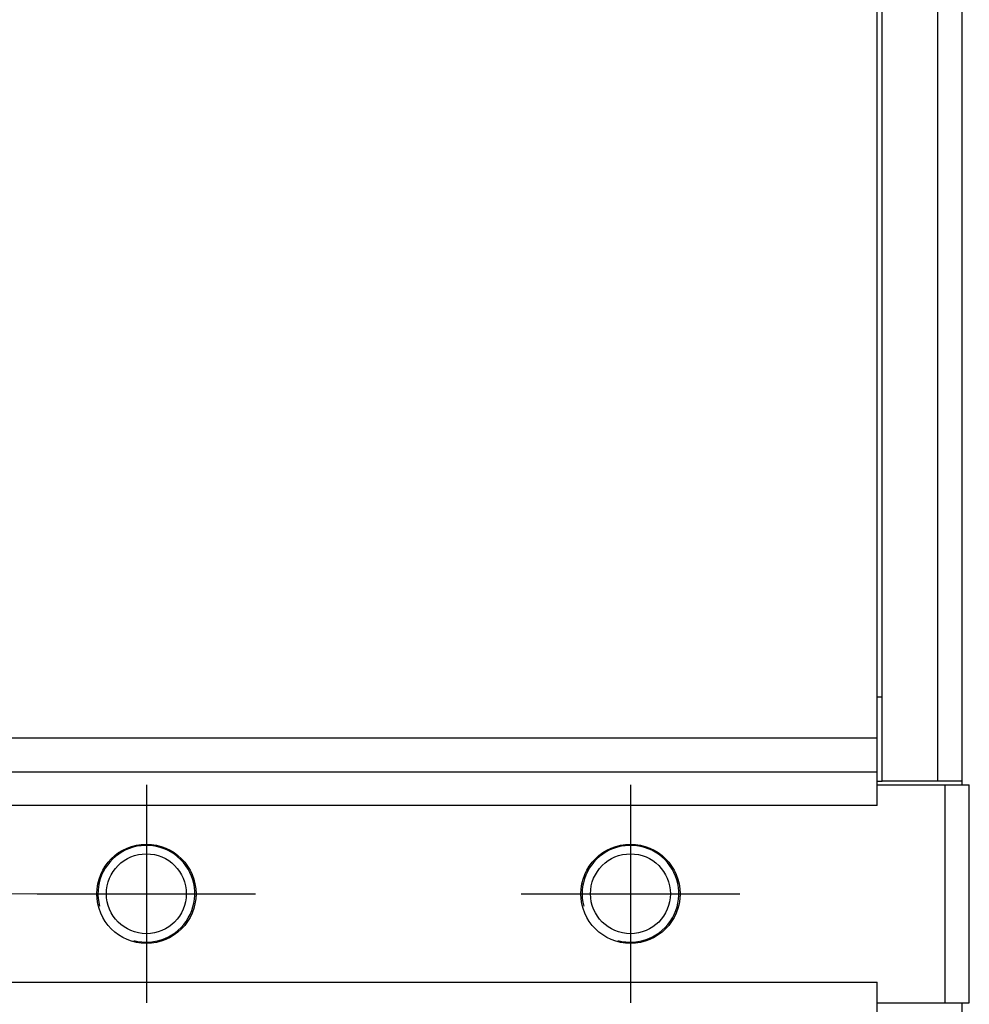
# Model space of a CAD drawing. Header units: millimetres. Extents: x 160 to 684, y 125 to 481.
# Tile 9 of 12: x 556 to 595, y 277 to 318. Entities that reach past the tile are written whole.
import ezdxf

# ---------------------------------------------------------------- set-up
doc = ezdxf.new("R2010")
doc.units = ezdxf.units.MM
doc.header["$LTSCALE"] = 46.255
doc.header["$PDMODE"] = 3
doc.header["$PDSIZE"] = 8
doc.layers.get('0').update_dxf_attribs({"linetype": 'CONTINUOUS'})
doc.layers.get('Defpoints').update_dxf_attribs({"linetype": 'CONTINUOUS'})
doc.layers.add('00-LINE-LASER-SCANNERDIMENSION', color=7, linetype='CONTINUOUS')
doc.layers.add('00_COMPONENTS', color=7, linetype='CONTINUOUS')
doc.styles.add('尺寸值样式', font='兰亭黑 GBK.TTF', dxfattribs={"height": 4})
doc.dimstyles.new('1直线标注', dxfattribs={"dimtxt": 4, "dimasz": 3, "dimexe": 2.5, "dimexo": 0, "dimtad": 1, "dimdec": 1, "dimdsep": 46, "dimtxsty": '尺寸值样式', "dimcen": 0, "dimclrd": 8, "dimclre": 8, "dimclrt": 7, "dimadec": 0, "dimazin": 0, "dimtp": 0.001, "dimtm": 0.001, "dimtfac": 1, "dimtdec": 1, "dimtmove": 0, "dimatfit": 0, "dimldrblk": '_FILLED', "dimfxl": 1, "dimtolj": 1, "dimlwd": 15, "dimlwe": 15, "dimarcsym": 0})

# ---------------------------------------------------------------- blocks, each defined once
blk = doc.blocks.new('*D12')
at = {"layer": '00-LINE-LASER-SCANNERDIMENSION', "color": 8, "lineweight": 15}
for p, q in [((561.413, 385.682), (526.953, 385.682)), ((529.453, 382.682), (529.453, 284.682)), ((561.413, 281.682), (526.953, 281.682))]:
    blk.add_line(p, q, dxfattribs=at)
at = {"layer": '00-LINE-LASER-SCANNERDIMENSION', "color": 8}
for points in [[(529.953, 382.682), (528.953, 382.682), (529.453, 385.682)], [(528.953, 284.682), (529.953, 284.682), (529.453, 281.682)]]:
    blk.add_solid(points, dxfattribs=at)
at = {"layer": 'Defpoints', "color": 0}
for p in [(561.413, 385.682), (529.453, 281.682), (561.413, 281.682)]:
    blk.add_point(p, dxfattribs=at)
at = {"layer": '00-LINE-LASER-SCANNERDIMENSION', "color": 7, "lineweight": 30, "insert": (523.495, 333.964), "char_height": 4, "attachment_point": 2, "rotation": 90, "line_spacing_factor": 0.9, "style": '尺寸值样式'}
blk.add_mtext('\\A1;104', dxfattribs=at)
blk = doc.blocks.new('_FILLED')
at = {"color": 0, "linetype": 'ByBlock'}
blk.add_solid([(0, 0), (-1, 0.167), (-1, -0.167)], dxfattribs=at)

msp = doc.modelspace()

# ---------------------------------------------------------------- linework, layer by layer
for p, q in [((561.413, 286.184), (561.413, 277.181)), ((581.413, 286.184), (581.413, 277.181)), ((556.898, 281.682), (565.928, 281.682)), ((576.898, 281.682), (585.928, 281.682))]:
    msp.add_line(p, q)
at = {"layer": '00_COMPONENTS'}
for p, q in [((591.613, 285.335), (591.613, 382.03)), ((591.813, 286.315), (591.813, 381.05)), ((594.113, 286.332), (594.113, 381.032)), ((595.113, 286.182), (595.113, 381.182)), ((591.813, 289.802), (591.613, 289.802)), ((546.303, 288.119), (591.613, 288.119)), ((546.071, 286.727), (591.613, 286.727)), ((591.813, 286.315), (591.613, 286.315)), ((591.613, 286.182), (595.413, 286.182)), ((595.113, 286.332), (591.813, 286.332)), ((594.413, 277.182), (594.413, 286.182)), ((595.413, 277.182), (595.413, 286.182)), ((591.613, 285.335), (544.813, 285.335)), ((544.813, 278.03), (591.613, 278.03)), ((591.613, 267.182), (591.613, 278.03)), ((591.613, 277.182), (595.413, 277.182)), ((595.113, 268.182), (595.113, 277.182))]:
    msp.add_line(p, q, dxfattribs=at)
for centre, radius in [((561.413, 281.682), 2.05), ((581.413, 281.682), 2.05), ((561.413, 281.682), 1.65), ((581.413, 281.682), 1.65)]:
    msp.add_circle(centre, radius, dxfattribs=at)
for centre in [(561.413, 281.682), (581.413, 281.682)]:
    msp.add_arc(centre, 2, 255, 195, dxfattribs=at)

# ---------------------------------------------------------------- dimensions: what is measured, and where the dimension line sits
at = {"layer": '00-LINE-LASER-SCANNERDIMENSION', "color": 7, "linetype": 'Continuous', "lineweight": 30}
dim = msp.add_linear_dim(base=(529.453, 281.682), p1=(561.413, 385.682), p2=(561.413, 281.682), angle=270, dimstyle='1直线标注', override={"dimtxsty": '尺寸值样式', "dimldrblk": '_FILLED'}, dxfattribs=at)
dim.commit()
dim.dimension.update_dxf_attribs({"geometry": '*D12', "text_midpoint": (529.453, 333.964), "dimtype": 160})

doc.saveas('drawing.dxf')
